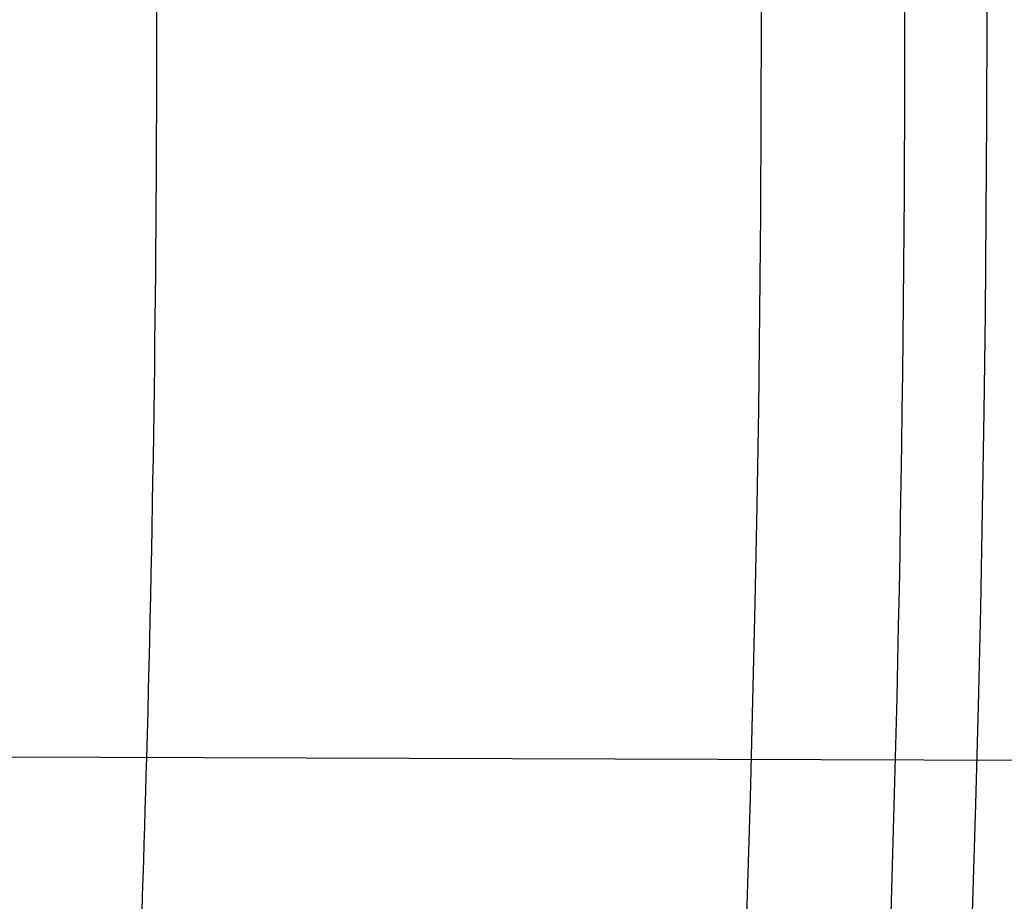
# Model space of a CAD drawing. Header units: millimetres. Extents: x 0 to 297, y 0 to 210.
# Tile 92 of 256: x 143.4917 to 143.507, y 93.3957 to 93.4094. Entities that reach past the tile are written whole.
import ezdxf

# ---------------------------------------------------------------- set-up
doc = ezdxf.new("R2010")
doc.units = ezdxf.units.MM
doc.header["$LTSCALE"] = 16.335
doc.layers.get('0').update_dxf_attribs({"linetype": 'CONTINUOUS'})
for name, color, linetype in [('01_GLOBAL', 7, 'CONTINUOUS'), ('INTFCLR_1', 7, 'CONTINUOUS'), ('INTFCLR_144815', 7, 'CONTINUOUS')]:
    doc.layers.add(name, color=color, linetype=linetype)

msp = doc.modelspace()

# ---------------------------------------------------------------- linework, layer by layer
at = {"color": 7, "linetype": 'Continuous'}
msp.add_circle((144.2368034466, 92.193132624), 3.04, dxfattribs=at)
at = {"color": 9, "linetype": 'Continuous'}
msp.add_arc((144.2368034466, 92.193132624), 3.001038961, 92.9674534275, 177.0325465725, dxfattribs=at)
at = {"layer": '01_GLOBAL', "color": 7, "linetype": 'Continuous'}
msp.add_circle((144.2368034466, 92.193132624), 3.08, dxfattribs=at)
at = {"layer": 'INTFCLR_1', "color": 9, "linetype": 'Continuous'}
msp.add_line((143.5176704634, 93.3978165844), (143.4908016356, 93.39791037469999), dxfattribs=at)
at = {"layer": 'INTFCLR_1', "color": 6, "linetype": 'Continuous'}
for radius, start, end in [(0.4827613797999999, 270, 90.00000002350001), (0.4587930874, 270, 90.00000002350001), (0.417241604, 356.0768556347, 358.4266729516)]:
    msp.add_arc((143.076579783, 93.4093562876), radius, start, end, dxfattribs=at)
at = {"layer": 'INTFCLR_1', "color": 9, "linetype": 'Continuous'}
for centre, radius, start, end in [((143.0804918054, 93.4093570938), 0.4262183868, 346.8723352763, 13.1275089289), ((143.0804235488, 93.4093562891), 0.4227844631, 346.8756062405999, 13.1243934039), ((143.076579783, 93.4093562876), 0.417241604, 358.4266729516, 1.5733270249)]:
    msp.add_arc(centre, radius, start, end, dxfattribs=at)
for points, knots in [([(143.505791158, 93.2600745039), (143.5067409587, 93.2626590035), (143.5086022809, 93.26787776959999), (143.5121486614, 93.2784613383), (143.5179028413, 93.2974584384), (143.5232385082, 93.319755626), (143.5267617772, 93.3396835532), (143.5282429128, 93.3498591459), (143.5290073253, 93.35574456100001), (143.5307716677, 93.37052008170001), (143.5326049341, 93.3957667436), (143.5323109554, 93.4255533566), (143.5309256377, 93.444856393), (143.5300542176, 93.4537694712), (143.5294126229, 93.45969752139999), (143.5274302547, 93.4756973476), (143.5229291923, 93.50131752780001), (143.5164430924, 93.5263308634), (143.5118037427, 93.5411769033), (143.5100588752, 93.5464871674), (143.5074043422, 93.5543094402), (143.501415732, 93.57066310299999), (143.4910739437, 93.59466517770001), (143.4792964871, 93.6173411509), (143.4710860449, 93.6312983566), (143.4672487, 93.637511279), (143.4646994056, 93.64156113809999), (143.4578048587, 93.6522122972), (143.446251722, 93.6685591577), (143.4302039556, 93.688459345), (143.4166114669, 93.7033760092), (143.4071163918, 93.7129106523), (143.4018664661, 93.7179588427), (143.3945821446, 93.7247669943), (143.3843862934, 93.7336815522), (143.373349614, 93.7423309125), (143.3667450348, 93.7470278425), (143.3640805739, 93.74883137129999), (143.3625174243, 93.7498684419), (143.360134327, 93.7513983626), (143.3576340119, 93.7529030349), (143.3554317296, 93.7540584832), (143.3541938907, 93.75463331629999), (143.3532081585, 93.75498488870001), (143.3525262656, 93.7551440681), (143.3519536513, 93.75505755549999), (143.3518421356, 93.7545186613), (143.35211692, 93.75392300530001), (143.35259409, 93.7530975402), (143.3533650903, 93.7520584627), (143.354392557, 93.75079155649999), (143.3556852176, 93.7493056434), (143.3572290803, 93.7475999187), (143.358673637, 93.7460457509), (143.3599466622, 93.7446920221), (143.3621637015, 93.7423493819), (143.3658426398, 93.73850358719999), (143.3733257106, 93.73065133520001), (143.3814986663, 93.7218418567), (143.3889438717, 93.71342202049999), (143.3935459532, 93.708067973), (143.4009463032, 93.699278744), (143.4122758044, 93.6850353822), (143.4271285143, 93.6643128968), (143.4378788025, 93.6473958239), (143.4449171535, 93.6353542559), (143.4496927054, 93.62688497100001), (143.457931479, 93.6114260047), (143.4689344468, 93.588081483), (143.4765250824, 93.5686183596), (143.480055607, 93.5585271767)], [0, 0, 0, 0, 0.0103790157, 0.0208837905, 0.0420711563, 0.0851838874, 0.1071959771, 0.1183352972, 0.1239410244, 0.1295662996, 0.174425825, 0.2192336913, 0.2417180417, 0.247353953, 0.2529903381, 0.2641931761, 0.3081223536, 0.3509244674, 0.3614867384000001, 0.3667496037, 0.3719933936, 0.3926231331, 0.4323811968, 0.4704128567, 0.4888542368, 0.4934078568, 0.4979383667, 0.5068920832, 0.5412323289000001, 0.5733304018, 0.6031976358, 0.6172527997, 0.6240454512, 0.6306500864, 0.6548352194, 0.6750684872, 0.6834752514, 0.6853781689, 0.6871962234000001, 0.6905460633, 0.6960524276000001, 0.6981915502, 0.6999110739, 0.7012078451, 0.7020914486, 0.7026255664, 0.703100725, 0.7038824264, 0.7050749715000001, 0.7066970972, 0.7087489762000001, 0.7112252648, 0.7141188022, 0.7174211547, 0.7192230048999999, 0.7211233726, 0.7295789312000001, 0.7392839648, 0.7620096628, 0.7748693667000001, 0.7816473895, 0.7886214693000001, 0.8181786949, 0.8502212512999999, 0.8846823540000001, 0.8936821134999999, 0.9027944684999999, 0.9213301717, 0.9597016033, 1, 1, 1, 1]), ([(143.3574002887, 93.7533562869), (143.3579828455, 93.753356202), (143.360948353, 93.7521830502), (143.3643531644, 93.7501915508), (143.3676585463, 93.7481125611), (143.3692467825, 93.74707786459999), (143.3719545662, 93.74527944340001), (143.378664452, 93.7405994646), (143.3898825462, 93.7319854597), (143.4002548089, 93.7231045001), (143.4076654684, 93.7163228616), (143.4130031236, 93.71129788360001), (143.422653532, 93.7018115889), (143.4364709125, 93.68697153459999), (143.4527894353, 93.66717079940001), (143.4645442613, 93.65089855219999), (143.4715593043, 93.6402954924), (143.474151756, 93.63626614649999), (143.4780526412, 93.63008701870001), (143.4863962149, 93.616211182), (143.4983688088, 93.5936629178), (143.5088888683, 93.5697819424), (143.5149812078, 93.55350851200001), (143.5176807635, 93.5457272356), (143.5194547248, 93.5404463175), (143.524169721, 93.5256878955), (143.5307635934, 93.5008186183), (143.5353421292, 93.4753316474), (143.5373581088, 93.459416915), (143.5380104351, 93.45352171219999), (143.5388963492, 93.444658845), (143.5403047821, 93.42546452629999), (143.5406037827, 93.3958405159), (143.5387395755, 93.3707344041), (143.5369460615, 93.35604353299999), (143.5361688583, 93.3501906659), (143.5346627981, 93.3400704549), (143.5310794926, 93.320247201), (143.5256534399, 93.29807146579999), (143.5198047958, 93.2791850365), (143.5161994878, 93.2686605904), (143.5143072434, 93.26347094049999), (143.5133416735, 93.2609008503)], [0, 0, 0, 0, 0.0031306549, 0.0166311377, 0.0214593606, 0.0240790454, 0.0268205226, 0.0389267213, 0.0680356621, 0.1027866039, 0.1122691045, 0.1220183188, 0.1421809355, 0.1849822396, 0.2309158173, 0.2799873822, 0.2927706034, 0.2992370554, 0.3057353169, 0.3320403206, 0.3862319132, 0.4428084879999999, 0.4721383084, 0.4795908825, 0.487069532, 0.5020757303, 0.5628487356, 0.6251729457, 0.6410612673, 0.6490543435, 0.6570463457, 0.6889269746, 0.7524526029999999, 0.8160592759, 0.8240370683, 0.8319876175, 0.8477879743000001, 0.8790177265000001, 0.9402188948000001, 0.970317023, 0.9852457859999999, 1, 1, 1, 1]), ([(143.480055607, 93.5585271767), (143.4837259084, 93.5480364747), (143.4903909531, 93.5264789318), (143.4967360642, 93.4987698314), (143.4998687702, 93.480263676), (143.5011284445, 93.4715333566), (143.5019170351, 93.4656589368), (143.5038463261, 93.4494766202), (143.5057008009, 93.4227915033), (143.5054397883, 93.39601168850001), (143.5044671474, 93.37963975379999), (143.504022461, 93.3736652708), (143.5032714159, 93.3647734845), (143.5012002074, 93.34583974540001), (143.4963788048, 93.31729318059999), (143.49048443, 93.2935876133), (143.4864832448, 93.279982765), (143.4848602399, 93.2746477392), (143.4819377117, 93.26549629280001), (143.4757637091, 93.2478316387), (143.4658991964, 93.2237526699), (143.4557508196, 93.2030768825), (143.4492053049, 93.1910087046), (143.4468307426, 93.1867521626), (143.4433023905, 93.1805423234), (143.4357024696, 93.1677434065), (143.4236423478, 93.1493254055), (143.4088585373, 93.1292209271), (143.3981978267, 93.1161056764), (143.3920521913, 93.10890703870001), (143.3897353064, 93.10622028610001), (143.3858253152, 93.1017514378), (143.3786022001, 93.09371030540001), (143.3707422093, 93.0853343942), (143.3636495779, 93.0779186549), (143.3593994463, 93.0734576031), (143.3560255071, 93.0698150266), (143.3538487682, 93.0672934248), (143.3526496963, 93.0656994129), (143.3521523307, 93.0648535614), (143.3518509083, 93.0642467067), (143.3519780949, 93.06345700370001), (143.3536612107, 93.06380038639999), (143.3555127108, 93.06468782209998), (143.3588652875, 93.0665002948), (143.3620632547, 93.0685373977), (143.3646891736, 93.0702872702), (143.3663741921, 93.0714458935), (143.3692060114, 93.0734278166), (143.3737350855, 93.0767437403), (143.3800639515, 93.0816635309), (143.3895251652, 93.0894491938), (143.3979931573, 93.09704369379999), (143.4054028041, 93.1041496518), (143.4107134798, 93.1093907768), (143.4202844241, 93.1192590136), (143.4339256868, 93.13464747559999), (143.4499433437, 93.1551077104), (143.4614126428, 93.1718688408), (143.4682300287, 93.1827697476), (143.4707469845, 93.1869112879), (143.4745342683, 93.1932658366), (143.4826220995, 93.2075340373), (143.4941655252, 93.2306938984), (143.5021068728, 93.2500492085), (143.505791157, 93.2600745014)], [0, 0, 0, 0, 0.0419354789, 0.08505031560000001, 0.1071497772, 0.1127379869, 0.1183317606, 0.1295131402, 0.1742263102, 0.2191466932, 0.230445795, 0.2361065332, 0.241751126, 0.2641147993, 0.3079545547, 0.3508736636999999, 0.3561840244, 0.3614616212, 0.3719139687, 0.3924297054, 0.4320526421, 0.4700131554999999, 0.4792642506, 0.483852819, 0.4884035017, 0.5062126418, 0.5400088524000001, 0.5714206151, 0.6003317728, 0.6037560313, 0.6071340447, 0.6137178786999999, 0.6261602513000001, 0.6479155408, 0.6570536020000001, 0.6648783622, 0.6711643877, 0.6757843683, 0.6774462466, 0.6786751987, 0.6794900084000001, 0.6799813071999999, 0.6813020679, 0.6842478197, 0.6888651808, 0.6950795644, 0.6987591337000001, 0.70073729, 0.7027989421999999, 0.7117993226, 0.7219139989, 0.7330405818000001, 0.7580265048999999, 0.7648041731, 0.7717766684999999, 0.7861782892, 0.816667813, 0.8493175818, 0.8841610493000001, 0.8932352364, 0.8978283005, 0.9024468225, 0.9211469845, 0.9596997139, 1, 1, 1, 1]), ([(143.3574002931, 93.0653562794), (143.3572429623, 93.0653562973), (143.3568577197, 93.0654322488), (143.3568775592, 93.06612476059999), (143.3572897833, 93.0668372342), (143.3580025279, 93.06789625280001), (143.3590890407, 93.0692141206), (143.3605161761, 93.0708335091), (143.3622809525, 93.072732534), (143.364262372, 93.0748061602), (143.366417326, 93.0770245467), (143.3695810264, 93.08025667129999), (143.3761156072, 93.0869122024), (143.384127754, 93.09523631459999), (143.391492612, 93.1032318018), (143.3954790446, 93.1076756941), (143.3978410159, 93.1103473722), (143.4041032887, 93.11750254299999), (143.4149655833, 93.130539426), (143.4300350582, 93.1505356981), (143.4423327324, 93.1688638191), (143.4500842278, 93.18160511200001), (143.4536819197, 93.18778553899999), (143.4561024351, 93.19202072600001), (143.4627716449, 93.20402316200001), (143.4731139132, 93.2245897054), (143.4831746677, 93.2485613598), (143.4894718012, 93.2661502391), (143.4924519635, 93.2752607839), (143.4941067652, 93.2805713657), (143.4981845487, 93.2941079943), (143.5041933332, 93.3176982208), (143.5091109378, 93.34612180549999), (143.5112232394, 93.3649740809), (143.5119890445, 93.3738262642), (143.5124424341, 93.37977367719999), (143.5134340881, 93.3960708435), (143.5137003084, 93.4227328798), (143.5118091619, 93.4492982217), (143.5098423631, 93.46540487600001), (143.5090383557, 93.47125249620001), (143.5077538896, 93.4799440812), (143.5045588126, 93.4983716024), (143.498087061, 93.52596105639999), (143.4912937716, 93.5474097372), (143.4875537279, 93.5578460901)], [0, 0, 0, 0, 0.0008731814, 0.0017184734, 0.0032338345, 0.0055641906, 0.008732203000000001, 0.0127298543, 0.0175349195, 0.0231216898, 0.028646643, 0.0346996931, 0.0482229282, 0.0804128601, 0.09881585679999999, 0.1085510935, 0.1135452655, 0.1186072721, 0.1613234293, 0.207686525, 0.2575125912, 0.2837456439, 0.2904463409, 0.297201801, 0.3108185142, 0.3666506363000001, 0.4248611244, 0.4549770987, 0.470314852, 0.4780577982, 0.4858479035, 0.548777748, 0.6130125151, 0.6457681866, 0.6540348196, 0.6623247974, 0.6788712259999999, 0.7446474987, 0.8101274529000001, 0.8265054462, 0.8346996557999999, 0.8428862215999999, 0.8752668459, 0.9384715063, 1, 1, 1, 1])]:
    msp.add_open_spline(points, degree=3, knots=knots, dxfattribs=at)
at = {"layer": 'INTFCLR_1', "color": 6, "linetype": 'Continuous'}
for points, knots in [([(143.391388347, 93.7533562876), (143.3904120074, 93.7533562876), (143.3921762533, 93.7499955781), (143.3936912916, 93.7481416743), (143.3961672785, 93.74488846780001), (143.3992225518, 93.74120886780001), (143.403128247, 93.736512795), (143.4076936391, 93.73105931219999), (143.4125904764, 93.7251278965), (143.4174256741, 93.7191674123), (143.4219266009, 93.7134900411), (143.4260587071, 93.708161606), (143.4298162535, 93.70320548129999), (143.4332121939, 93.6986295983), (143.4362702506, 93.6944235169), (143.4390204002, 93.69056916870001), (143.4414908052, 93.687044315), (143.44370074, 93.6838395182), (143.4456749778, 93.6809337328), (143.4474377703, 93.67830292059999), (143.4490168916, 93.6759165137), (143.4504211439, 93.6737705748), (143.4516679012, 93.67184551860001), (143.4527743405, 93.67012138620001), (143.4537663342, 93.6685626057), (143.4546489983, 93.6671650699), (143.4556772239, 93.66552631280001), (143.456672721, 93.66392530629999), (143.4576979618, 93.66226084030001), (143.4585721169, 93.66083168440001), (143.4595323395, 93.65924962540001), (143.4605887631, 93.6574940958), (143.4617562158, 93.65553545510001), (143.4630444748, 93.65335047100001), (143.464465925, 93.65090949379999), (143.4660286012, 93.6481892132), (143.4677482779, 93.64514958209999), (143.4696392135, 93.6417492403), (143.4717186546, 93.63793570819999), (143.4740086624, 93.6336424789), (143.4765248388, 93.62880536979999), (143.4792812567, 93.62335013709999), (143.4822951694, 93.61718591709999), (143.4855914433, 93.610185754), (143.4891913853, 93.6021966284), (143.4931140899, 93.59302320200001), (143.4973740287, 93.58243061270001), (143.5019825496, 93.5700832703), (143.5068772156, 93.55569758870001), (143.5117345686, 93.53967004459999), (143.5162134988, 93.5226760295), (143.5200746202, 93.5054858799), (143.5232856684, 93.4882487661), (143.5258459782, 93.471032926), (143.5277689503, 93.4538356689), (143.5290609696, 93.4366975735), (143.529733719, 93.4196019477), (143.5297948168, 93.4025757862), (143.5292510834, 93.38560341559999), (143.5281065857, 93.3686870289), (143.5263644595, 93.3518401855), (143.5240214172, 93.3350289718), (143.5210770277, 93.31827583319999), (143.5175167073, 93.30154440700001), (143.5133376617, 93.28485591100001), (143.5085942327, 93.268441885), (143.5035656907, 93.2530998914), (143.4986112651, 93.23947982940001), (143.4940105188, 93.2278474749), (143.4897809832, 93.2178519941), (143.485903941, 93.2091976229), (143.4823616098, 93.2016588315), (143.4791285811, 93.19505078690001), (143.4761817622, 93.1892359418), (143.4734988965, 93.1841024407), (143.4710647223, 93.1795662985), (143.4688610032, 93.1755541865), (143.466865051, 93.1719939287), (143.4650570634, 93.1688259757), (143.4634184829, 93.16599997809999), (143.461937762, 93.1634824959), (143.4606041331, 93.16124327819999), (143.4594032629, 93.15924877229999), (143.4583170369, 93.15746207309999), (143.457331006, 93.1558543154), (143.4564183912, 93.15437798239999), (143.4555069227, 93.15291457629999), (143.4545265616, 93.151352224), (143.4534184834, 93.14960100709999), (143.4521719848, 93.1476496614), (143.4507682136, 93.14547482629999), (143.4491853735, 93.14305109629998), (143.4474055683, 93.1403597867), (143.4454085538, 93.13738261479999), (143.4431685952, 93.1340952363), (143.4406602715, 93.13047449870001), (143.4378551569, 93.12649963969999), (143.4347311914, 93.1221597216), (143.4312583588, 93.1174362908), (143.4274059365, 93.11231294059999), (143.4231637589, 93.1068033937), (143.4185304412, 93.1009244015), (143.4135422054, 93.0947465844), (143.408452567, 93.0885653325), (143.4036878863, 93.08286772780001), (143.3995946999, 93.07795220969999), (143.3963986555, 93.0741115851), (143.3938021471, 93.0707181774), (143.3922373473, 93.06880673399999), (143.3903920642, 93.0653562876), (143.391388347, 93.0653562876)], [0, 0, 0, 0, 0.0038604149, 0.007501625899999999, 0.0124785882, 0.0188917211, 0.0268498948, 0.0364677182, 0.0470694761, 0.05724446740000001, 0.066818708, 0.0757144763, 0.0839053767, 0.0914099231, 0.0982451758, 0.1044667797, 0.1101313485, 0.11526428, 0.1198589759, 0.1240215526, 0.1277856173, 0.1311734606, 0.1341617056, 0.1368541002, 0.1392736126, 0.1414672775, 0.143389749, 0.1469230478, 0.1489215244, 0.1511192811, 0.1535471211, 0.1562389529, 0.1592204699, 0.1625628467, 0.1662680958, 0.1703891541, 0.1749670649, 0.1800767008, 0.1857729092, 0.1921414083, 0.199315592, 0.2073311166, 0.2163077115, 0.2264451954, 0.2379233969, 0.2509534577, 0.2658909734, 0.2830621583, 0.3030578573, 0.3259639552, 0.3492662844, 0.3725305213, 0.3956109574, 0.4185782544, 0.4413347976, 0.4640172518, 0.4865192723, 0.5089682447, 0.5313242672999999, 0.5536477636, 0.5759939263, 0.5982772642, 0.6207472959, 0.6432362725, 0.6658996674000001, 0.6887559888, 0.7107777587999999, 0.7297237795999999, 0.7460531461, 0.7602331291, 0.7726347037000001, 0.7835467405, 0.7931663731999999, 0.8017211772, 0.8093215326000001, 0.8160683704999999, 0.8220757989, 0.8274205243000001, 0.8322066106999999, 0.8364980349, 0.8403367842, 0.8437547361, 0.8468031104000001, 0.8495420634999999, 0.8520223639, 0.8542604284, 0.8564046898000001, 0.8588391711, 0.861553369, 0.8645986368, 0.8679945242, 0.8717882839, 0.8760445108, 0.8807522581, 0.8859628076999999, 0.8917731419, 0.8981681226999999, 0.9051985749, 0.9129160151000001, 0.9213486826, 0.9305434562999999, 0.9404096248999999, 0.9509435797, 0.9619432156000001, 0.9720502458, 0.9803711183, 0.9870628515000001, 0.9922716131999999, 0.9960607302, 1, 1, 1, 1]), ([(143.3913883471, 93.0653562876), (143.3925009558, 93.0653562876), (143.3944304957, 93.0666565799), (143.3973970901, 93.0684425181), (143.4007982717, 93.07091395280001), (143.4050037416, 93.07413406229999), (143.4100111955, 93.07824530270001), (143.4155298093, 93.08303751), (143.4211292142, 93.0881607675), (143.4264144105, 93.0932249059), (143.43125736, 93.0980502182), (143.4356657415, 93.10260404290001), (143.4396603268, 93.1068634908), (143.4432708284, 93.1108234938), (143.4465216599, 93.11448276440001), (143.4494397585, 93.1178438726), (143.4520627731, 93.1209293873), (143.4544121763, 93.1237459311), (143.456513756, 93.1263080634), (143.4583900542, 93.12863120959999), (143.4600695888, 93.13073982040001), (143.4615949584, 93.1326788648), (143.4630975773, 93.13461062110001), (143.4646983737, 93.1366936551), (143.4663978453, 93.1389353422), (143.4680793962, 93.14118497), (143.4697311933, 93.1434241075), (143.4714499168, 93.1457859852), (143.4733525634, 93.1484399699), (143.4754791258, 93.1514562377), (143.477855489, 93.15489250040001), (143.4805066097, 93.1588113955), (143.4834545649, 93.163277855), (143.4867221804, 93.1683718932), (143.4903444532, 93.1742054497), (143.4943554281, 93.18090734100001), (143.4987865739, 93.1886348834), (143.5036710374, 93.1975962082), (143.5090369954, 93.2080352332), (143.5149200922, 93.22031723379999), (143.5212054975, 93.234617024), (143.5274896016, 93.2504853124), (143.5333654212, 93.2672157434), (143.5385840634, 93.28417448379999), (143.543100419, 93.30119588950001), (143.5469295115, 93.31826170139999), (143.5500694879, 93.3352816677), (143.5525457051, 93.3523020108), (143.5543635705, 93.36925021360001), (143.5555404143, 93.3861532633), (143.5560867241, 93.4029944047), (143.5560112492, 93.4197765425), (143.5553196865, 93.436509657), (143.5540157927, 93.4531831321), (143.5520992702, 93.46980412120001), (143.5495685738, 93.4863701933), (143.5464237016, 93.5028559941), (143.5426520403, 93.51929845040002), (143.5382472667, 93.5356769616), (143.5331875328, 93.5520104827), (143.527486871, 93.5682159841), (143.5213730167, 93.5836821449), (143.515238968, 93.5976906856), (143.5094946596, 93.6097472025), (143.5042564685, 93.6200023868), (143.4994933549, 93.6288052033), (143.4951738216, 93.63640014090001), (143.4912628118, 93.642992), (143.4877284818, 93.6487368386), (143.4845342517, 93.6537660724), (143.4816534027, 93.65817529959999), (143.4790579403, 93.662051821), (143.4767281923, 93.6654573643), (143.4746357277, 93.668457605), (143.472765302, 93.67109499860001), (143.4710870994, 93.67342680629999), (143.46957943, 93.6754943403), (143.4681380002, 93.6774474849), (143.4666395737, 93.67945477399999), (143.4649885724, 93.68163852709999), (143.463288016, 93.68385659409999), (143.4615819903, 93.6860513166), (143.4598543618, 93.68824549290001), (143.4579581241, 93.69062033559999), (143.4558400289, 93.69323162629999), (143.4534675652, 93.6961063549), (143.4508179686, 93.6992567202), (143.447859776, 93.7026992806), (143.4445666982, 93.7064428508), (143.4409044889, 93.71049854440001), (143.4368464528, 93.7148646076), (143.4323696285, 93.7195302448), (143.4274456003, 93.7244775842), (143.4220754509, 93.7296631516), (143.4163486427, 93.7349445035), (143.410661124, 93.73991840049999), (143.4054543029, 93.74422210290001), (143.4010724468, 93.7475953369), (143.3975442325, 93.7501732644), (143.3944939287, 93.7520163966), (143.3925216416, 93.7533562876), (143.3913883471, 93.7533562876)], [0, 0, 0, 0, 0.0042187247, 0.0081401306, 0.0133978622, 0.0200459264, 0.0282638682, 0.0379443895, 0.0477615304, 0.05703690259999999, 0.0656973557, 0.0736821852, 0.0810680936, 0.0878383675, 0.0940009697, 0.0996271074, 0.1047154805, 0.1093563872, 0.1135342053, 0.1172803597, 0.1206792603, 0.1237557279, 0.1266349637, 0.1299589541, 0.1337168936, 0.1373013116, 0.1406085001, 0.1442672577, 0.148377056, 0.1529904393, 0.1582606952, 0.164218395, 0.1709303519, 0.1785521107, 0.1871652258, 0.1969659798, 0.2081658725, 0.2209392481, 0.2356613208, 0.2526660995, 0.2725685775, 0.2948769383, 0.3173640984, 0.3397873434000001, 0.3621386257, 0.3841211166, 0.4060891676, 0.4277469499, 0.4493218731, 0.470705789, 0.4919793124, 0.5131981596, 0.5343255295, 0.5554668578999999, 0.5765984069, 0.5977513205, 0.6189954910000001, 0.6402209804, 0.6617015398, 0.6832900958, 0.7050415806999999, 0.7268239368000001, 0.7463339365, 0.7630160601, 0.7774553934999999, 0.7899931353, 0.8009638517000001, 0.8105830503, 0.8190545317, 0.8265380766, 0.8331730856, 0.8390248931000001, 0.8442268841, 0.8488182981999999, 0.8528943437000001, 0.8564866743, 0.8597116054, 0.8625968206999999, 0.8656908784, 0.8692094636, 0.8729771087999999, 0.8762884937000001, 0.879749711, 0.8835661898, 0.8878115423, 0.8924986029, 0.8976989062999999, 0.9034198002, 0.9097088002, 0.9166034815, 0.9241390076, 0.9323094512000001, 0.9411199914, 0.9506041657, 0.9606137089, 0.9706541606, 0.9792553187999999, 0.9862062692, 0.9916647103, 0.9957028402, 1, 1, 1, 1])]:
    msp.add_open_spline(points, degree=3, knots=knots, dxfattribs=at)
at = {"layer": 'INTFCLR_144815', "color": 6, "linetype": 'Continuous'}
for radius in [0.5104906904, 0.4864760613]:
    msp.add_circle((143.076579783, 93.4093562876), radius, dxfattribs=at)
for radius, start, end in [(0.7037433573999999, 313.9937911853, 154.5150993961), (0.6797433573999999, 312.9543589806, 154.5144414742), (0.6572577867, 282.2440355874, 71.2863570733), (0.5186031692, 308.490992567, 51.50900743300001), (0.5426177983, 316.9838592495, 43.0161407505), (0.5120146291, 313.9992414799, 46.00075850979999)]:
    msp.add_arc((143.076579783, 93.4093562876), radius, start, end, dxfattribs=at)
at = {"layer": 'INTFCLR_144815', "color": 9, "linetype": 'Continuous'}
for centre, radius, start, end in [((143.076579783, 93.4093562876), 0.6528896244, 292.4997540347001, 54.0964566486), ((143.0765826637, 93.40935763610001), 0.5889741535, 292.4997540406, 54.09645665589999), ((143.076579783, 93.4093562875), 0.5277450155, 314.0862202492, 45.9137797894), ((143.076579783, 93.4093562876), 0.5151250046, 313.8592910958, 46.1407088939), ((143.076579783, 93.4093562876), 0.5117547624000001, 314.0319604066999, 45.9680396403), ((143.0765797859, 93.4093562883), 0.5790372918, 311.2505121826, 12.701512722)]:
    msp.add_arc(centre, radius, start, end, dxfattribs=at)
at = {"layer": 'INTFCLR_144815', "color": 6, "linetype": 'Continuous'}
for points, knots in [([(143.559959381, 93.4093562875), (143.559959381, 93.4118703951), (143.5599220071, 93.41689924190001), (143.5597537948, 93.4244421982), (143.5594733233, 93.4319851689), (143.5590804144, 93.4395281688), (143.5585748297, 93.44707105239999), (143.5579562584, 93.45461378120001), (143.5572243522, 93.4621559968), (143.5563786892, 93.4696975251), (143.5554188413, 93.4772377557), (143.5543443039, 93.4847763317), (143.5531546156, 93.4923122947), (143.5518492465, 93.4998449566), (143.5504277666, 93.50737293), (143.5488896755, 93.51489518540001), (143.5472346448, 93.52240985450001), (143.5454623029, 93.5299153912), (143.5435725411, 93.5374092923), (143.5415652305, 93.54488940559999), (143.5394406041, 93.55235253), (143.5371989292, 93.5597957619), (143.5348409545, 93.56721505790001), (143.5323675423, 93.57460659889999), (143.529780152, 93.58196541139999), (143.5270804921, 93.58928656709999), (143.5242709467, 93.5965641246), (143.5213543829, 93.6037918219), (143.5183344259, 93.61096254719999), (143.5152154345, 93.61806858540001), (143.5120026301, 93.62510149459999), (143.5087022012, 93.6320520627), (143.505321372, 93.6389103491), (143.5018684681, 93.6456657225), (143.4983529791, 93.6523068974), (143.4947855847, 93.65882202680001), (143.4911781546, 93.66519881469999), (143.4875436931, 93.6714246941), (143.4838962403, 93.67748703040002), (143.4802507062, 93.68337338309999), (143.4766226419, 93.68907180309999), (143.473027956, 93.6945711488), (143.4694825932, 93.6998613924), (143.4660021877, 93.7049339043), (143.4626017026, 93.7097817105), (143.459295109, 93.71439965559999), (143.4560950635, 93.7187845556), (143.4530128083, 93.7229350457), (143.4500581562, 93.7268513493), (143.4472396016, 93.7305349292), (143.4445638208, 93.7339889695), (143.4420354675, 93.7372184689), (143.4396569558, 93.7402303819), (143.4374291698, 93.7430326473), (143.4353519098, 93.7456336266), (143.4334244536, 93.7480414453), (143.4316455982, 93.7502639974), (143.4300138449, 93.7523087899), (143.4285275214, 93.75418281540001), (143.4271849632, 93.7558925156), (143.4259844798, 93.7574434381), (143.4249241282, 93.7588419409), (143.4240021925, 93.7600902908), (143.4232155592, 93.7612022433), (143.422565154, 93.7621551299), (143.4220400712, 93.7630318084), (143.4215107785, 93.7638474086), (143.4211293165, 93.7653465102), (143.4216624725, 93.7653561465)], [0, 0, 0, 0, 0.0193232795, 0.0386507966, 0.0579870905, 0.0773359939, 0.09670230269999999, 0.1160891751, 0.1355014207, 0.154941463, 0.1744140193, 0.1939206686, 0.213465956, 0.2330500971, 0.2526769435, 0.2723457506, 0.2920596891, 0.3118161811, 0.3316171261, 0.3514582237, 0.3713396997, 0.3912550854, 0.4112023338, 0.4311723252, 0.4511600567, 0.471153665, 0.4911437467, 0.5111161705, 0.5310553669, 0.5509435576, 0.5707599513, 0.5904809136, 0.6100798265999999, 0.6295269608, 0.6487896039, 0.6678319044, 0.6866152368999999, 0.7050985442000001, 0.7232388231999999, 0.7409918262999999, 0.758313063, 0.7751587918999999, 0.7914870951, 0.8072590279, 0.8224396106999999, 0.8369988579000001, 0.8509122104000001, 0.8641615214, 0.8767332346, 0.8886179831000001, 0.8998102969, 0.9103147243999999, 0.9201416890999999, 0.9293075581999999, 0.9378296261, 0.9457257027, 0.9530130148, 0.9597096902, 0.9658325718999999, 0.9713969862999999, 0.9764171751, 0.9809076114, 0.9848822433, 0.9883555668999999, 0.9913411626, 0.9938520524, 0.9959015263, 1, 1, 1, 1]), ([(143.433067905, 93.05335642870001), (143.4328265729, 93.0533608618), (143.4324756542, 93.05418000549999), (143.4330197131, 93.0549083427), (143.4334366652, 93.0557926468), (143.4339703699, 93.0566454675), (143.4346161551, 93.0576462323), (143.4354019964, 93.05878669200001), (143.4363208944, 93.0600751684), (143.4373778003, 93.0615151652), (143.4385738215, 93.0631125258), (143.4399109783, 93.0648725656), (143.441391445, 93.0668020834), (143.4430186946, 93.0689099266), (143.4447956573, 93.07120496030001), (143.4467226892, 93.0736934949), (143.4487964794, 93.0763779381), (143.4510117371, 93.0792588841), (143.4533657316, 93.0823409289), (143.4558612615, 93.0856367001), (143.4585019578, 93.0891610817), (143.461284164, 93.0929204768), (143.4641988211, 93.0969147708), (143.4672349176, 93.10114163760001), (143.4703835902, 93.1056021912), (143.473633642, 93.1102946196), (143.4769725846, 93.1152153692), (143.4803867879, 93.12035908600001), (143.4838617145, 93.12571866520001), (143.4873822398, 93.131285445), (143.4909329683, 93.1370494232), (143.4944985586, 93.1429995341), (143.4980640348, 93.1491239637), (143.5016150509, 93.155410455), (143.5051380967, 93.1618465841), (143.508620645, 93.1684199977), (143.5120512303, 93.1751185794), (143.5154195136, 93.18193063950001), (143.5187162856, 93.18884502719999), (143.5219334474, 93.1958512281), (143.5250639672, 93.2029394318), (143.5281017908, 93.21010051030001), (143.5310417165, 93.21732590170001), (143.5338798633, 93.22460897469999), (143.5366072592, 93.2319283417), (143.5392210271, 93.2392754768), (143.5417223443, 93.24665218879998), (143.5441140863, 93.2540675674), (143.5463966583, 93.26152417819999), (143.5485670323, 93.2690127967), (143.5506238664, 93.27652910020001), (143.5525648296, 93.2840635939), (143.5543887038, 93.29160910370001), (143.5560958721, 93.29916427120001), (143.5576869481, 93.306728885), (143.5591625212, 93.3143029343), (143.5605229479, 93.32188557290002), (143.5617683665, 93.3294747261), (143.5628989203, 93.3370678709), (143.5639149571, 93.34466347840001), (143.5648169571, 93.352261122), (143.5656053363, 93.35986024), (143.5662804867, 93.3674604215), (143.5668427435, 93.3750611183), (143.5672924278, 93.38266226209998), (143.5676297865, 93.39026356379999), (143.5678550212, 93.3978650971), (143.5679682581, 93.4054666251), (143.5679695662, 93.4130682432), (143.567858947, 93.4206697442), (143.5676363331, 93.4282712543), (143.5673015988, 93.4358725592), (143.5668545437, 93.44347370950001), (143.5662949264, 93.4510743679), (143.5656224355, 93.45867440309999), (143.5648367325, 93.466273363), (143.5639374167, 93.4738709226), (143.5629240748, 93.4814664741), (143.5617962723, 93.4890592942), (143.5605535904, 93.4966483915), (143.5591956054, 93.50423272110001), (143.5577218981, 93.5118111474), (143.5561322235, 93.5193816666), (143.5544265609, 93.52694151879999), (143.5526049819, 93.5344880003), (143.5506674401, 93.5420191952), (143.5486137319, 93.5495338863), (143.5464439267, 93.5570299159), (143.5441586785, 93.56450343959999), (143.5417591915, 93.57194952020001), (143.5392470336, 93.579362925), (143.5366239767, 93.5867386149), (143.5338923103, 93.5940709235), (143.5310549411, 93.6013534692), (143.5281154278, 93.6085792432), (143.525078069, 93.6157405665), (143.5219479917, 93.6228290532), (143.5187312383, 93.6298355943), (143.5154348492, 93.6367503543), (143.512066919, 93.6435628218), (143.5086366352, 93.65026188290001), (143.5051543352, 93.6568358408), (143.5016314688, 93.6632725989), (143.4980805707, 93.66955978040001), (143.4945151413, 93.67568497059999), (143.4909495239, 93.6816359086), (143.4873986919, 93.6874007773), (143.4838779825, 93.6929685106), (143.480402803, 93.6983290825), (143.4769882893, 93.7034738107), (143.4736489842, 93.7083955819), (143.4703985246, 93.71308903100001), (143.4672493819, 93.7175506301), (143.464212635, 93.721778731), (143.4612978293, 93.72577350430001), (143.4585129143, 93.72953680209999), (143.4558642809, 93.73307192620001), (143.4533568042, 93.73638343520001), (143.450993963, 93.73947689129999), (143.4487779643, 93.74235864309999), (143.4467099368, 93.7450355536), (143.444790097, 93.7475147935), (143.4430178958, 93.7498036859), (143.4413922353, 93.7519094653), (143.4399116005, 93.7538391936), (143.4385741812, 93.7555995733), (143.4373781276, 93.7571969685), (143.4363211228, 93.75863709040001), (143.4354021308, 93.7599256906), (143.4346162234, 93.76106624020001), (143.4339704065, 93.7620670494), (143.4334366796, 93.7629199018), (143.4330197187, 93.7638042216), (143.4324756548, 93.76453256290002), (143.4328265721, 93.76535171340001), (143.433067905, 93.7653561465)], [0, 0, 0, 0, 0.0009310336, 0.002365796, 0.0034193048, 0.0047077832, 0.006237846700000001, 0.0080159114, 0.0100484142, 0.0123424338, 0.0149055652, 0.0177455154, 0.0208683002, 0.0242865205, 0.0280168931, 0.0320641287, 0.03642688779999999, 0.0411013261, 0.0460820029, 0.0513859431, 0.0570470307, 0.0630689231, 0.0694259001, 0.0761196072, 0.0831428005, 0.0904858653, 0.0981365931, 0.1060799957, 0.1142989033, 0.1227742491, 0.1314855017, 0.1404113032, 0.1495299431, 0.1588198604, 0.1682601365, 0.1778307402, 0.1875127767, 0.1972886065, 0.2071421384, 0.2170587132, 0.2270251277, 0.2370298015, 0.2470622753, 0.2571128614, 0.2671789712, 0.2771901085, 0.2871913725, 0.2972229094, 0.3072428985, 0.3172696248, 0.3272959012, 0.3372999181, 0.3472797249, 0.3572378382, 0.3671756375, 0.3770956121, 0.3870009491, 0.3968896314, 0.4067592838, 0.416611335, 0.4264476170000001, 0.4362699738, 0.4460792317, 0.4558777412, 0.465666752, 0.475448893, 0.4852256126, 0.4949995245, 0.5047720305, 0.5145458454, 0.5243224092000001, 0.5341044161, 0.5438932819, 0.5536914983, 0.5635002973, 0.5733219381, 0.5831577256, 0.5930094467, 0.6028783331, 0.6127653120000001, 0.6226711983, 0.6325970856, 0.6425436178, 0.6525082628, 0.6624891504, 0.6724871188, 0.6825027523, 0.6925369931, 0.7025869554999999, 0.7126463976, 0.7227116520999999, 0.7327783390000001, 0.742840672, 0.7528920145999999, 0.7629245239, 0.772929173, 0.7828957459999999, 0.7928124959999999, 0.8026662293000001, 0.8124423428, 0.8221246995, 0.8316958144, 0.8411366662, 0.8504272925, 0.8595467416, 0.8684734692, 0.8771857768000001, 0.8856622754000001, 0.8938824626, 0.9018271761, 0.9094792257, 0.9168237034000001, 0.923848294, 0.9305435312, 0.93690291, 0.9429227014, 0.9486018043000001, 0.9539413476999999, 0.9589446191, 0.9636165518, 0.9679634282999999, 0.9719924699, 0.9757115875, 0.9791292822, 0.9822538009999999, 0.9850935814, 0.9876568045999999, 0.9899510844, 0.9919838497, 0.9937619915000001, 0.9952921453, 0.9965806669, 0.997634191, 0.9990689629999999, 1, 1, 1, 1]), ([(143.4446760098, 93.7533562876), (143.4444338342, 93.7533562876), (143.4440805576, 93.75253066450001), (143.4445966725, 93.7517896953), (143.4449904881, 93.75088623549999), (143.4454977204, 93.7500149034), (143.4461122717, 93.74899220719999), (143.4468609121, 93.74782675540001), (143.4477365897, 93.7465104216), (143.4487436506, 93.7450401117), (143.4498827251, 93.7434103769), (143.4511555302, 93.7416160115), (143.4525633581, 93.7396511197), (143.4541073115, 93.73750968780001), (143.455788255, 93.73518529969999), (143.4576064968, 93.7326716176), (143.4595619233, 93.72996211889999), (143.4616535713, 93.7270506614), (143.4638797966, 93.723931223), (143.4662378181, 93.72059853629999), (143.4687238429, 93.7170479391), (143.4713327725, 93.713275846), (143.4740582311, 93.7092797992), (143.4768924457, 93.70505877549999), (143.4798262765, 93.700613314), (143.4828493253, 93.695945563), (143.4859500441, 93.6910593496), (143.4891159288, 93.6859601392), (143.492333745, 93.6806549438), (143.4955897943, 93.67515215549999), (143.4988701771, 93.6694613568), (143.5021610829, 93.6635930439), (143.5054490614, 93.6575583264), (143.5087212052, 93.6513687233), (143.5119653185, 93.64503593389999), (143.5151700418, 93.6385716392), (143.5183249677, 93.631987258), (143.5214206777, 93.6252938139), (143.5244487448, 93.61850183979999), (143.5274017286, 93.6116212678), (143.5302731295, 93.6046613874), (143.5330572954, 93.59763091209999), (143.5357494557, 93.59053772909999), (143.5383454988, 93.5833892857), (143.5408421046, 93.5761920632), (143.5432363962, 93.56895237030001), (143.5455261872, 93.5616754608), (143.547709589, 93.55436655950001), (143.5497852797, 93.5470298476), (143.551752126, 93.53966957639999), (143.5536094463, 93.5322889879), (143.5553566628, 93.5248914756), (143.5569935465, 93.5174794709), (143.5585198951, 93.51005568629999), (143.559935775, 93.50262189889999), (143.5612412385, 93.4951802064), (143.562436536, 93.48773178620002), (143.5635218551, 93.4802782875), (143.5644975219, 93.4728204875), (143.5653637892, 93.46535964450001), (143.5661210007, 93.4578961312), (143.5667694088, 93.45043090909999), (143.5673093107, 93.4429641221), (143.5677409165, 93.4354965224), (143.5680644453, 93.4280280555), (143.5682800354, 93.4205593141), (143.5683878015, 93.4130901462), (143.5683877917, 93.4056210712), (143.5682800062, 93.3981519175), (143.5680643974, 93.3906831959), (143.5677408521, 93.38321478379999), (143.5673092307, 93.3757472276), (143.5667693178, 93.3682805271), (143.5661208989, 93.3608153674), (143.5653636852, 93.3533519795), (143.5644974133, 93.34589121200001), (143.5635217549, 93.33843356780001), (143.5624364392, 93.3309801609), (143.5612411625, 93.32353192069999), (143.5599357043, 93.31609029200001), (143.5585198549, 93.30865668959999), (143.5569935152, 93.30123296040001), (143.555356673, 93.2938211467), (143.5536094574, 93.2864236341), (143.551752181, 93.2790432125), (143.5497853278, 93.2716829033), (143.5477096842, 93.26434634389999), (143.545526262, 93.2570373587), (143.5432365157, 93.2497605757), (143.540842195, 93.2425207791), (143.5383456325, 93.235323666), (143.5357495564, 93.2281751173), (143.5330574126, 93.22108196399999), (143.5302732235, 93.21405142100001), (143.5274018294, 93.20709154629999), (143.5244488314, 93.2002109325), (143.5214207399, 93.1934188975), (143.5183250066, 93.1867253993), (143.5151700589, 93.1801409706), (143.5119653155, 93.173676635), (143.5087211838, 93.16734381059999), (143.5054490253, 93.1611541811), (143.5021610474, 93.1551194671), (143.4988701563, 93.14925118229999), (143.4955897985, 93.14356042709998), (143.4923337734, 93.1380576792), (143.4891159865, 93.1327525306), (143.4859501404, 93.1276533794), (143.4828494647, 93.1227672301), (143.4798264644, 93.118099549), (143.4768926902, 93.1136541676), (143.4740585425, 93.1094332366), (143.4713331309, 93.1054372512), (143.4687242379, 93.1016652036), (143.4662382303, 93.09811462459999), (143.463880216, 93.09478194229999), (143.4616539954, 93.091662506), (143.4595623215, 93.08875100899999), (143.4576068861, 93.0860414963), (143.4557885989, 93.0835277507), (143.454107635, 93.0812033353), (143.4525636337, 93.07906183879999), (143.4511557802, 93.0770969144), (143.449882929, 93.0753024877), (143.4487438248, 93.0736727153), (143.4477367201, 93.0722023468), (143.4468610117, 93.0708859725), (143.4461123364, 93.06972047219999), (143.4454977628, 93.0686977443), (143.4449905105, 93.0678263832), (143.4445966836, 93.0669229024), (143.4440805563, 93.06618192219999), (143.4444338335, 93.0653562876), (143.4446760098, 93.0653562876)], [0, 0, 0, 0, 0.0009746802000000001, 0.0024840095, 0.0035885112, 0.0049370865, 0.0065361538, 0.0083919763, 0.0105107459, 0.0128992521, 0.015564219, 0.0185131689, 0.0217532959, 0.0252926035, 0.0291382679, 0.0332981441, 0.0377785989, 0.04258641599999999, 0.0477262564, 0.0532026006, 0.0590172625, 0.0651707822, 0.071661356, 0.0784844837, 0.0856331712, 0.0930977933, 0.1008661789, 0.1089237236, 0.1172537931, 0.1258380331, 0.1346568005, 0.1436896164, 0.1529158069, 0.1623149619, 0.1718668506, 0.1815521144, 0.1913525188, 0.2012510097, 0.2112318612, 0.2212807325, 0.231384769, 0.2415324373, 0.2517131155, 0.2619185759, 0.2721400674, 0.2823718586, 0.2926070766, 0.3028419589, 0.3130713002, 0.3232929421, 0.3335030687, 0.3437008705, 0.3538836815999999, 0.3640517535, 0.374203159, 0.3843390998, 0.3944585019, 0.404563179, 0.4146523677, 0.4247285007, 0.4347913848, 0.4448437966, 0.4548857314, 0.4649202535, 0.4749476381, 0.4849710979, 0.4949910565, 0.5050107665, 0.5150307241, 0.5250541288, 0.5350814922, 0.5451158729, 0.5551577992, 0.5652100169, 0.5752728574, 0.5853487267, 0.5954379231, 0.6055422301, 0.6156616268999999, 0.6257972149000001, 0.6359487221, 0.6461162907, 0.656299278, 0.6664966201, 0.6767070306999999, 0.6869281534, 0.6971578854, 0.7073922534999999, 0.7176279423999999, 0.7278592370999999, 0.7380811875, 0.7482862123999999, 0.758467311, 0.768614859, 0.7787188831, 0.7887678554, 0.7987487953, 0.8086473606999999, 0.8184478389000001, 0.8281331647, 0.8376851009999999, 0.8470843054, 0.8563105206, 0.8653432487, 0.874161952, 0.8827461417, 0.8910761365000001, 0.8991335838, 0.9069018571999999, 0.914366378, 0.9215149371, 0.9283378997, 0.9348283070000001, 0.9409818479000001, 0.9467964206, 0.9522727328, 0.9574126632, 0.9622204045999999, 0.9667010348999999, 0.970860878, 0.9747067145, 0.97824602, 0.9814863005, 0.9844352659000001, 0.9871003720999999, 0.9894889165, 0.9916078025, 0.9934636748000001, 0.9950628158, 0.9964114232, 0.9975159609, 0.9990253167, 1, 1, 1, 1]), ([(143.5930281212, 93.4093562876), (143.5930281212, 93.41445585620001), (143.5928685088, 93.4246604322), (143.5921514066, 93.4399623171), (143.5909537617, 93.45525945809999), (143.5892730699, 93.4705477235), (143.587105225, 93.48582139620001), (143.5844474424, 93.5010714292), (143.5812950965, 93.516284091), (143.5776467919, 93.5314417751), (143.5735011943, 93.5465205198), (143.568862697, 93.56149039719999), (143.5637381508, 93.57631228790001), (143.5581444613, 93.5909392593), (143.5521047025, 93.605312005), (143.5456576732, 93.6193635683), (143.5388523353, 93.63301231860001), (143.5317590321, 93.64616874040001), (143.5244638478, 93.6587348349), (143.5170689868, 93.67061022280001), (143.5096913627, 93.6817006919), (143.5024534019, 93.6919220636), (143.4954774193, 93.70121224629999), (143.4888706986, 93.709531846), (143.4827284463, 93.716874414), (143.4771157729, 93.7232530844), (143.4720785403, 93.7287062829), (143.4676404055, 93.7332778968), (143.463808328, 93.73703469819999), (143.4605811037, 93.7399962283), (143.4579441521, 93.7423083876), (143.4556445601, 93.7439609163), (143.4541253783, 93.7452254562), (143.4532213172, 93.7452096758)], [0, 0, 0, 0, 0.0408499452, 0.0817377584, 0.1226908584, 0.1637418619, 0.2049215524, 0.2462459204, 0.2877224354, 0.329349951, 0.3711123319, 0.4129705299, 0.4548685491, 0.4967167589, 0.5383929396, 0.579731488, 0.6205367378, 0.6605415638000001, 0.6994421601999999, 0.7369113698, 0.7725873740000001, 0.8061275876, 0.8372253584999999, 0.8656390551, 0.8912193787, 0.9139002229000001, 0.9336943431, 0.9506758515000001, 0.9649483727, 0.9766362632, 0.9858655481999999, 0.9927569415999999, 1, 1, 1, 1]), ([(143.5694155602, 93.4093562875), (143.5694155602, 93.4120391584), (143.5693739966, 93.41740552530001), (143.5691869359, 93.4254544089), (143.5688750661, 93.4335026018), (143.5684382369, 93.4415496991), (143.5678762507, 93.44959515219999), (143.5671888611, 93.4576384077), (143.5663758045, 93.4656786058), (143.5654367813, 93.4737149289), (143.5643715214, 93.48174609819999), (143.5631797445, 93.4897708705), (143.5618612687, 93.49778737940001), (143.5604159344, 93.5057938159), (143.5588437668, 93.51378760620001), (143.5571448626, 93.5217662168), (143.5553196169, 93.52972619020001), (143.5533685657, 93.5376640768), (143.5512926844, 93.5455753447), (143.5490931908, 93.5534553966), (143.5467718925, 93.5612984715), (143.5443309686, 93.5690986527), (143.5417733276, 93.5768488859), (143.5391024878, 93.5845416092), (143.5363228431, 93.5921682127), (143.5334396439, 93.59971934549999), (143.5304591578, 93.6071847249), (143.5273887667, 93.6145531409), (143.5242370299, 93.62181253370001), (143.5210137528, 93.6289500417), (143.5177300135, 93.6359521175), (143.5143981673, 93.6428046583), (143.5110317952, 93.6494932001), (143.5076455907, 93.6560031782), (143.5042551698, 93.6623202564), (143.5008768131, 93.668430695), (143.4975271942, 93.6743216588), (143.4942230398, 93.6799815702), (143.4909807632, 93.68540043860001), (143.4878160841, 93.6905701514), (143.4847436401, 93.6954847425), (143.4817769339, 93.70014011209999), (143.4789282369, 93.704533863), (143.4762085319, 93.7086651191), (143.4736266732, 93.7125355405), (143.4711891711, 93.71614937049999), (143.4689002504, 93.7195131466), (143.4667626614, 93.7226344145), (143.4647780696, 93.72552114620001), (143.4629473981, 93.7281813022), (143.4612709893, 93.73062258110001), (143.4597487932, 93.73285245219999), (143.4583804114, 93.73487737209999), (143.4571653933, 93.7367049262), (143.4561024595, 93.7383370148), (143.455191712, 93.73979162), (143.4544278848, 93.74103628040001), (143.4536895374, 93.7424353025), (143.4530002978, 93.74340209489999), (143.4527707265, 93.7452018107), (143.4532213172, 93.7452096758)], [0, 0, 0, 0, 0.02225245, 0.0445093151, 0.0667750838, 0.0890537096, 0.1113496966, 0.1336661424, 0.1560071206, 0.1783746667, 0.2007723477, 0.2232005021, 0.2456615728, 0.2681539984, 0.2906786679, 0.3132316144, 0.3358115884, 0.3584115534, 0.3810274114, 0.4036483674, 0.4262663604, 0.4488666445, 0.4714362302, 0.493956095, 0.516405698, 0.5387611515, 0.5609948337, 0.5830754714, 0.6049679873, 0.6266337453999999, 0.648030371, 0.6691122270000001, 0.6898308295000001, 0.7101353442, 0.7299737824, 0.7492942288, 0.7680459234, 0.7861801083, 0.8036519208, 0.8204214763, 0.8364545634, 0.8517244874, 0.8662078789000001, 0.8798864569, 0.8927486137, 0.9047971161, 0.9160413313, 0.9264952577, 0.9361748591, 0.945097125, 0.9532791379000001, 0.9607380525, 0.9674902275, 0.9735510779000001, 0.9789355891, 0.9836595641, 0.9877384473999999, 0.9911880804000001, 0.9962621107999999, 1, 1, 1, 1]), ([(143.5363638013, 93.40935628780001), (143.5363638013, 93.4046333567), (143.5362248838, 93.39518228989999), (143.5355996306, 93.3810080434), (143.5345560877, 93.36683347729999), (143.5330911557, 93.3526596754), (143.5312018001, 93.3384889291), (143.5288847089, 93.3243254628), (143.5261351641, 93.31017569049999), (143.5229493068, 93.2960489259), (143.519326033, 93.2819579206), (143.5152624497, 93.26792173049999), (143.5107624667, 93.2539626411), (143.50583019, 93.2401098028), (143.5004790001, 93.2264001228), (143.4947269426, 93.2128775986), (143.4886045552, 93.1995971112), (143.482153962, 93.1866227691), (143.4754320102, 93.1740306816), (143.4685130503, 93.16190416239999), (143.4614877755, 93.1503322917), (143.4544621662, 93.1394056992), (143.4475513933, 93.1292077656), (143.4408725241, 93.1198071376), (143.4345338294, 93.11124999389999), (143.4286265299, 93.1035545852), (143.4232190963, 93.0967145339), (143.4183544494, 93.0907020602), (143.414058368, 93.0854701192), (143.4103303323, 93.08096977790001), (143.4071692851, 93.0771371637), (143.4045493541, 93.073935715), (143.4024770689, 93.0712805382), (143.4008722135, 93.0692279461), (143.3998672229, 93.0675060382), (143.3990396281, 93.0665514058), (143.3991497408, 93.0653562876), (143.3994670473, 93.0653562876)], [0, 0, 0, 0, 0.0373969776, 0.0748305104, 0.1123278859, 0.1499208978, 0.1876426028, 0.2255106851, 0.2635438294, 0.3017616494, 0.3401610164, 0.3787310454, 0.4174490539, 0.4562752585, 0.4951477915, 0.5339633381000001, 0.5726158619, 0.6109244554, 0.6486768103, 0.6856239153, 0.7214601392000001, 0.7558561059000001, 0.7884730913, 0.8189949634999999, 0.8471589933, 0.8727898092, 0.8958085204, 0.9161981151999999, 0.9340282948, 0.9494114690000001, 0.9624736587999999, 0.9733586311, 0.9821878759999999, 0.9890812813, 0.9941468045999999, 0.9974875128, 1, 1, 1, 1]), ([(143.4216624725, 93.05335642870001), (143.4213076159, 93.05336284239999), (143.4212879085, 93.054732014), (143.4219530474, 93.0554935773), (143.4225585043, 93.05655774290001), (143.4232177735, 93.05751018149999), (143.4240014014, 93.0586222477), (143.4249242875, 93.0598705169), (143.4259842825, 93.061268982), (143.4271848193, 93.0628198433), (143.4285272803, 93.06452946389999), (143.430013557, 93.0664034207), (143.4316452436, 93.0684481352), (143.4334240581, 93.0706706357), (143.4353514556, 93.0730783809), (143.4374286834, 93.07567931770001), (143.4396564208, 93.0784815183), (143.4420348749, 93.0814933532), (143.4445631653, 93.0847227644), (143.4472388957, 93.0881767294), (143.4500574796, 93.09186033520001), (143.4530121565, 93.0957766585), (143.4560944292, 93.0999271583), (143.459294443, 93.10431199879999), (143.4626010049, 93.10892988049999), (143.466001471, 93.11377763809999), (143.4694818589, 93.1188501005), (143.4730272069, 93.124140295), (143.4766218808, 93.1296395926), (143.480249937, 93.13533796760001), (143.4838954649, 93.1412242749), (143.4875429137, 93.1472865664), (143.4911773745, 93.1535124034), (143.4947848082, 93.1598891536), (143.4983522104, 93.1664042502), (143.5018677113, 93.1730453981), (143.5053206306, 93.1798007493), (143.5087014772, 93.1866590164), (143.5120019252, 93.1936095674), (143.5152147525, 93.2006424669), (143.5183337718, 93.2077485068), (143.5213537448, 93.2149192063), (143.5242703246, 93.22214687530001), (143.5270798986, 93.2294244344), (143.5297795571, 93.23674551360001), (143.5323669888, 93.24410436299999), (143.5348403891, 93.2514957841), (143.5371984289, 93.2589151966), (143.5394400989, 93.26635832), (143.5415647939, 93.2738215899), (143.5435721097, 93.2813016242), (143.5454619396, 93.2887956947), (143.5472342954, 93.29630118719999), (143.5488893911, 93.30381604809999), (143.5504275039, 93.31133830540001), (143.5518490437, 93.3188664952), (143.5531544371, 93.3263991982), (143.5543441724, 93.3339353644), (143.5554187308, 93.34147399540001), (143.5563786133, 93.34901441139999), (143.5572242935, 93.35655601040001), (143.5579562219, 93.36409838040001), (143.5585748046, 93.3716411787), (143.5590804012, 93.3791841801), (143.5594733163, 93.3867272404), (143.5597537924, 93.39427028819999), (143.5599220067, 93.40181328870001), (143.559959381, 93.4068421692), (143.559959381, 93.4093562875)], [0, 0, 0, 0, 0.0027272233, 0.00637693, 0.0088871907, 0.0118720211, 0.0153444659, 0.0193180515, 0.02380733, 0.0288260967, 0.0343890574, 0.0405101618, 0.0472051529, 0.05449051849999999, 0.0623846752, 0.0709044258, 0.0800682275, 0.08989261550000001, 0.1003941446, 0.1115838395, 0.1234656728, 0.1360350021, 0.1492811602, 0.1631910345, 0.1777467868, 0.1929237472, 0.2086919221, 0.2250163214, 0.241858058, 0.2591751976, 0.2769240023, 0.2950599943, 0.3135389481, 0.3323178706, 0.3513557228, 0.3706138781, 0.3900565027, 0.40965088, 0.4293672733, 0.4491790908, 0.4690627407, 0.4889974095, 0.5089649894, 0.5289504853, 0.5489397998, 0.5689220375, 0.5888883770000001, 0.6088300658, 0.6287418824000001, 0.6486179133, 0.6684555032, 0.6882511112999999, 0.7080041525, 0.7277129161, 0.7473782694, 0.7670001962, 0.7865808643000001, 0.8061213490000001, 0.8256243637, 0.8450923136, 0.8645285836, 0.8839363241, 0.9033192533, 0.9226811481, 0.9420259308, 0.9613578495, 0.9806810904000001, 1, 1, 1, 1]), ([(143.4532213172, 93.07350289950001), (143.4527825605, 93.073510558), (143.4529762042, 93.0752423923), (143.4538640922, 93.07654630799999), (143.4551816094, 93.0790023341), (143.4570969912, 93.08189756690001), (143.4595813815, 93.0856320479), (143.4626569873, 93.09010939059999), (143.4663204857, 93.0954292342), (143.4704374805, 93.10144433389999), (143.4747116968, 93.1077819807), (143.4788252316, 93.1140110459), (143.4825996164, 93.11984597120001), (143.4860231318, 93.1252590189), (143.4891130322, 93.13025029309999), (143.4918985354, 93.13483959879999), (143.4943937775, 93.1390311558), (143.4966248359, 93.14284528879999), (143.4986149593, 93.1463041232), (143.5004051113, 93.14946338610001), (143.5021387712, 93.1525647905), (143.5038946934, 93.15575272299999), (143.5056462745, 93.15898465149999), (143.5072667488, 93.1620205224), (143.5086954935, 93.16473575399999), (143.5099553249, 93.1671595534), (143.5110667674, 93.1693212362), (143.5120995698, 93.1713502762), (143.5131388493, 93.17341357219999), (143.5142682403, 93.1756798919), (143.5155168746, 93.1782160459), (143.5169008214, 93.1810654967), (143.5184349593, 93.1842742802), (143.520133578, 93.1878911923), (143.5220088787, 93.19196571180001), (143.5240801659, 93.19657148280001), (143.5263607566, 93.2017814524), (143.5288687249, 93.2076892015), (143.531628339, 93.21442296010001), (143.5346624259, 93.2221418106), (143.5379880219, 93.23103763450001), (143.5416100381, 93.2413155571), (143.5455342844, 93.25328392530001), (143.5496593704, 93.2670474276), (143.5537095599, 93.2821431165), (143.5574166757, 93.2978928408), (143.5606336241, 93.3137412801), (143.5633511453, 93.3296421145), (143.5655703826, 93.34557205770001), (143.5672938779, 93.3615394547), (143.568520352, 93.3774996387), (143.5692528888, 93.39344422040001), (143.5694155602, 93.4040583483), (143.5694155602, 93.4093562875)], [0, 0, 0, 0, 0.0036397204, 0.0085369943, 0.0157954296, 0.0255088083, 0.0378134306, 0.0528137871, 0.0706279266, 0.09136563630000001, 0.1132788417, 0.1340284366, 0.1532798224, 0.1709168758, 0.1871507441, 0.2019689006, 0.2154440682, 0.2276101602, 0.2386187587, 0.2485421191, 0.257728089, 0.268088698, 0.2787291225, 0.288218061, 0.2966314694, 0.3041773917, 0.3108751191, 0.3167920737, 0.3230614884, 0.3300369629, 0.337794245, 0.3465081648, 0.3563110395, 0.3672939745, 0.3796510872, 0.3935134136, 0.4091801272, 0.426821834, 0.4467452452, 0.4695381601, 0.4956096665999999, 0.5255127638, 0.5599184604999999, 0.6000687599, 0.6446728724, 0.6895337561, 0.7342496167, 0.7787833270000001, 0.8233104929, 0.8676315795, 0.9119694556, 0.9560574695, 1, 1, 1, 1]), ([(143.5930281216, 93.4093562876), (143.5930281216, 93.4040971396), (143.592858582, 93.3935668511), (143.5920945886, 93.37777332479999), (143.5908180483, 93.36197836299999), (143.5890261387, 93.34619350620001), (143.5867149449, 93.33042613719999), (143.5838802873, 93.3146868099), (143.580518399, 93.29899052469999), (143.5766270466, 93.2833582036), (143.5722068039, 93.2678178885), (143.5672626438, 93.25240560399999), (143.561805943, 93.237166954), (143.5558570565, 93.2221584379), (143.5494480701, 93.2074486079), (143.5426259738, 93.193118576), (143.5354553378, 93.1792614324), (143.5280205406, 93.16598039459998), (143.5204257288, 93.1533841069), (143.5127923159, 93.1415801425), (143.5052529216, 93.1306659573), (143.4979419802, 93.1207195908), (143.4909855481, 93.1117924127), (143.4844911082, 93.1039048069), (143.4785417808, 93.0970484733), (143.4731938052, 93.0911886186), (143.4684794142, 93.0862801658), (143.4644102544, 93.08225097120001), (143.4609864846, 93.0790795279), (143.4581939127, 93.07660450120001), (143.4557672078, 93.0748457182), (143.4541729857, 93.0734863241), (143.4532213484, 93.073502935)], [0, 0, 0, 0, 0.0421285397, 0.08434683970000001, 0.1266414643, 0.1690446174, 0.2115817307, 0.2542734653, 0.2971305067, 0.3401457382, 0.3832945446, 0.4265305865, 0.4697791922, 0.5129300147, 0.5558322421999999, 0.5982870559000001, 0.6400420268, 0.6807938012, 0.7201892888, 0.7578469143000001, 0.7933806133, 0.8264335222, 0.8567170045, 0.8840287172, 0.9082689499, 0.9294277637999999, 0.9475672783, 0.9627965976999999, 0.9752495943, 0.9850650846, 0.9923757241, 1, 1, 1, 1])]:
    msp.add_open_spline(points, degree=3, knots=knots, dxfattribs=at)

doc.saveas('drawing.dxf')
